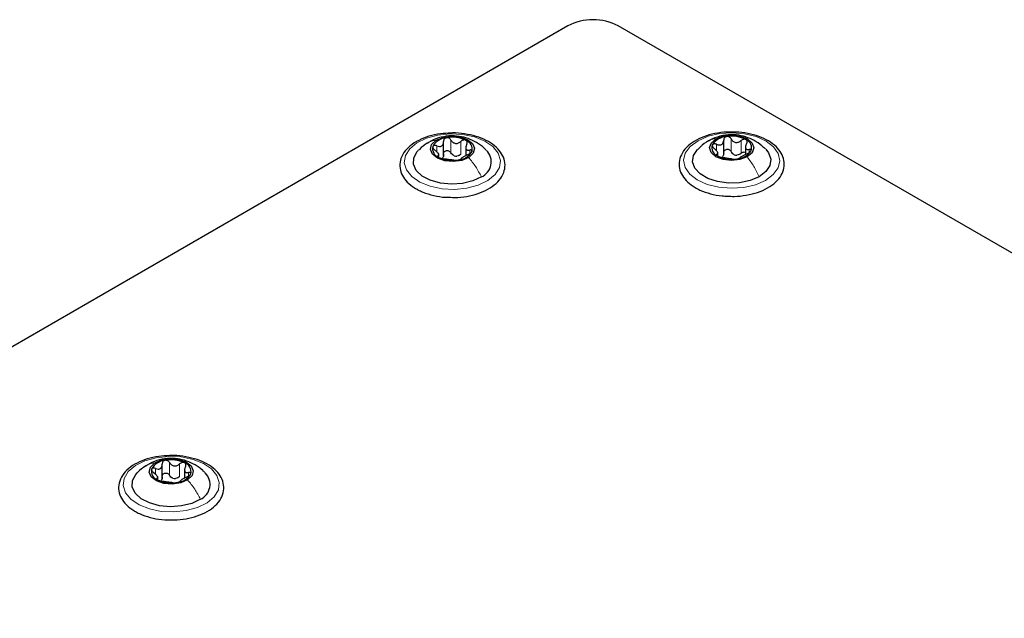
# Paper-space layout 'Blatt4' of a CAD drawing. Header units: millimetres. Extents: x 5 to 418, y 2 to 292.
# Tile 89 of 93: x 259 to 281, y 241 to 255. Entities that reach past the tile are written whole.
import ezdxf

# ---------------------------------------------------------------- set-up
doc = ezdxf.new("R2010")
doc.units = ezdxf.units.MM

psp = doc.layouts.new('Blatt4')

# ---------------------------------------------------------------- linework, layer by layer
at = {"color": 7, "linetype": 'Continuous', "lineweight": 25}
for p, q in [((270.993, 254.585), (248.379, 241.53)), ((317.662, 228.296), (272.124, 254.585)), ((274.49, 251.736), (274.49, 252.022)), ((274.49, 251.705), (274.49, 252.021)), ((268.207, 251.67), (268.207, 251.986)), ((268.706, 251.882), (268.706, 251.675)), ((274.978, 251.892), (274.978, 251.699)), ((268.103, 251.657), (268.103, 251.714)), ((274.361, 251.671), (274.361, 251.753)), ((261.896, 244.434), (261.896, 244.75)), ((262.397, 244.651), (262.397, 244.442)), ((261.797, 244.423), (261.797, 244.478))]:
    psp.add_line(p, q, dxfattribs=at)
at = {"color": 7, "linetype": 'Continuous', "lineweight": 18}
for p, q in [((268.373, 251.736), (268.373, 252.022)), ((274.659, 251.762), (274.659, 252.047)), ((274.88, 251.726), (274.88, 252.012)), ((268.052, 251.762), (268.052, 251.894)), ((268.597, 251.708), (268.597, 251.994)), ((268.795, 251.721), (268.795, 251.799)), ((274.326, 251.787), (274.326, 251.93)), ((275.06, 251.739), (275.06, 251.812)), ((268.083, 251.645), (268.083, 251.669)), ((274.336, 251.677), (274.336, 251.704)), ((262.062, 244.503), (262.062, 244.789)), ((262.286, 244.476), (262.286, 244.761)), ((261.743, 244.528), (261.743, 244.659)), ((262.488, 244.489), (262.488, 244.568)), ((261.778, 244.41), (261.778, 244.434))]:
    psp.add_line(p, q, dxfattribs=at)
at = {"color": 7, "linetype": 'Continuous', "lineweight": 18, "flags": 128}
for points in [[(267.608, 251.96), (267.824, 252.065), (268.079, 252.134), (268.357, 252.162), (268.637, 252.148), (268.902, 252.093), (269.134, 252), (269.315, 251.875), (269.434, 251.727), (269.483, 251.567), (269.459, 251.405), (269.363, 251.252), (269.201, 251.119), (268.986, 251.014), (268.73, 250.945), (268.453, 250.917), (268.172, 250.931), (267.907, 250.986), (267.676, 251.08), (267.494, 251.204), (267.375, 251.352), (267.326, 251.512), (267.35, 251.674), (267.446, 251.827), (267.608, 251.96)], [(273.914, 252.009), (274.139, 252.107), (274.4, 252.168), (274.68, 252.187), (274.959, 252.165), (275.219, 252.101), (275.441, 252), (275.61, 251.87), (275.715, 251.719), (275.749, 251.558), (275.71, 251.397), (275.599, 251.247), (275.425, 251.119), (275.2, 251.021), (274.939, 250.96), (274.659, 250.941), (274.38, 250.963), (274.12, 251.027), (273.898, 251.128), (273.729, 251.258), (273.624, 251.409), (273.59, 251.57), (273.629, 251.731), (273.74, 251.881), (273.914, 252.009)], [(261.293, 244.722), (261.507, 244.828), (261.762, 244.899), (262.039, 244.929), (262.32, 244.916), (262.586, 244.862), (262.818, 244.77), (263.002, 244.647), (263.124, 244.5), (263.176, 244.34), (263.154, 244.178), (263.06, 244.024), (262.901, 243.89), (262.687, 243.784), (262.433, 243.714), (262.156, 243.684), (261.875, 243.696), (261.609, 243.75), (261.376, 243.842), (261.192, 243.966), (261.071, 244.112), (261.019, 244.272), (261.04, 244.435), (261.134, 244.588), (261.293, 244.722)]]:
    psp.add_lwpolyline(points, dxfattribs=at)
at = {"color": 7, "linetype": 'Continuous', "lineweight": 25, "flags": 128}
for points in [[(268.77, 251.632), (268.614, 251.566), (268.427, 251.54), (268.236, 251.557), (268.07, 251.614), (267.956, 251.704), (267.91, 251.813), (267.939, 251.923), (268.039, 252.018)], [(268.039, 252.018), (268.195, 252.084), (268.383, 252.111), (268.573, 252.094), (268.739, 252.036), (268.853, 251.946), (268.899, 251.838), (268.87, 251.728), (268.77, 251.632)], [(275.016, 251.646), (274.854, 251.585), (274.665, 251.564), (274.475, 251.587), (274.316, 251.65), (274.21, 251.743), (274.175, 251.853), (274.214, 251.962), (274.323, 252.054)], [(274.323, 252.054), (274.485, 252.115), (274.674, 252.136), (274.864, 252.113), (275.023, 252.05), (275.129, 251.956), (275.164, 251.847), (275.125, 251.738), (275.016, 251.646)], [(269.054, 251.197), (268.86, 251.105), (268.63, 251.048), (268.381, 251.032), (268.134, 251.056), (267.909, 251.12), (267.724, 251.217), (267.594, 251.341), (267.53, 251.481), (267.537, 251.625), (267.614, 251.763), (267.639, 251.79)], [(275.285, 251.201), (275.083, 251.116), (274.848, 251.067), (274.598, 251.058), (274.354, 251.09), (274.135, 251.16), (273.96, 251.264), (273.842, 251.391), (273.791, 251.533), (273.812, 251.677), (273.901, 251.812), (273.904, 251.814)], [(275.432, 251.818), (275.497, 251.737), (275.548, 251.595), (275.527, 251.451), (275.438, 251.316), (275.285, 251.201)], [(262.466, 244.401), (262.311, 244.334), (262.124, 244.307), (261.933, 244.322), (261.767, 244.379), (261.651, 244.468), (261.603, 244.576), (261.63, 244.687), (261.729, 244.783)], [(261.729, 244.783), (261.883, 244.85), (262.07, 244.877), (262.262, 244.861), (262.428, 244.805), (262.544, 244.715), (262.591, 244.607), (262.564, 244.497), (262.466, 244.401)], [(262.752, 243.967), (262.56, 243.874), (262.33, 243.816), (262.082, 243.798), (261.835, 243.821), (261.609, 243.884), (261.422, 243.98), (261.29, 244.103), (261.224, 244.243), (261.228, 244.387), (261.303, 244.525), (261.332, 244.557)]]:
    psp.add_lwpolyline(points, dxfattribs=at)
at = {"color": 7, "linetype": 'Continuous', "lineweight": 25}
for centre, radius, start, end in [((271.558, 253.493), 1.23, 62.6097, 117.3903), ((268.299, 251.689), 0.386, 94.4929, 150.0111), ((268.404, 251.381), 0.705, 64.4345, 101.0333), ((268.643, 251.82), 0.207, 345.8197, 71.5976), ((274.581, 251.685), 0.417, 93.1952, 145.8081), ((274.671, 251.424), 0.687, 62.2274, 99.49), ((274.92, 251.849), 0.196, 339.3427, 68.6889), ((268.166, 251.831), 0.207, 165.8197, 251.5976), ((268.909, 251.533), 0.367, 293.3317, 44.7863), ((274.419, 251.85), 0.196, 159.3427, 248.6889), ((268.405, 252.27), 0.705, 244.4345, 281.0333), ((268.508, 251.921), 0.258, 255.8956, 269.5721), ((268.51, 251.962), 0.386, 274.4929, 330.0111), ((274.668, 252.276), 0.687, 242.2274, 279.49), ((274.797, 251.935), 0.251, 253.8977, 267.8197), ((274.758, 252.014), 0.417, 273.1952, 325.8081), ((261.989, 244.46), 0.38, 94.7264, 150.7928), ((262.096, 244.144), 0.708, 64.8171, 101.3139), ((262.333, 244.586), 0.21, 346.9703, 72.0732), ((261.861, 244.598), 0.21, 166.9703, 252.0732), ((262.206, 244.724), 0.38, 274.7264, 330.7928), ((262.603, 244.3), 0.365, 294.1057, 44.9302), ((262.098, 245.04), 0.708, 244.8171, 281.3139), ((262.196, 244.689), 0.259, 256.2461, 269.8849)]:
    psp.add_arc(centre, radius, start, end, dxfattribs=at)
for points, knots in [([(268.373, 252.179), (268.293, 252.176), (268.122, 252.169), (267.874, 252.112), (267.641, 252.022), (267.448, 251.898), (267.306, 251.746), (267.227, 251.573), (267.218, 251.394), (267.274, 251.226), (267.387, 251.076), (267.514, 250.973), (267.604, 250.923), (267.629, 250.909)], [0, 0, 0, 0, 0.086718, 0.186084, 0.285919, 0.386499, 0.487673, 0.587281, 0.682542, 0.774833, 0.867588, 0.96382, 1, 1, 1, 1]), ([(269.162, 251.792), (269.147, 251.809), (269.086, 251.879), (268.949, 251.971), (268.76, 252.063), (268.55, 252.115), (268.323, 252.123), (268.089, 252.078), (267.929, 252.008), (267.85, 251.959), (267.84, 251.952)], [0, 0, 0, 0, 0.046307, 0.193987, 0.33778, 0.48296, 0.640964, 0.806499, 0.974125, 1, 1, 1, 1]), ([(268.269, 252.073), (268.259, 252.07), (268.24, 252.064), (268.219, 252.045), (268.207, 252.02), (268.206, 252.001), (268.206, 251.992)], [0, 0, 0, 0, 0.250033, 0.499632, 0.749228, 1, 1, 1, 1]), ([(268.373, 252.022), (268.368, 252.03), (268.357, 252.047), (268.331, 252.065), (268.3, 252.075), (268.279, 252.074), (268.269, 252.073)], [0, 0, 0, 0, 0.249815, 0.499908, 0.75012, 1, 1, 1, 1]), ([(268.365, 250.739), (268.418, 250.738), (268.563, 250.733), (268.795, 250.768), (269.044, 250.839), (269.26, 250.946), (269.432, 251.083), (269.547, 251.245), (269.595, 251.423), (269.573, 251.599), (269.491, 251.76), (269.355, 251.901), (269.169, 252.021), (268.939, 252.112), (268.681, 252.166), (268.486, 252.188), (268.384, 252.18), (268.373, 252.179)], [0, 0, 0, 0, 0.043268, 0.11708, 0.191118, 0.265607, 0.340684, 0.415697, 0.488487, 0.557983, 0.626412, 0.696459, 0.76912, 0.84305, 0.916979, 0.990749, 1, 1, 1, 1]), ([(268.373, 252.022), (268.385, 252.005), (268.404, 251.978), (268.442, 251.956), (268.474, 251.947), (268.508, 251.948), (268.552, 251.959), (268.579, 251.98), (268.597, 251.994)], [0, 0, 0, 0, 0.249199, 0.374336, 0.49893, 0.624007, 0.749759, 1, 1, 1, 1]), ([(268.708, 252.017), (268.7, 252.02), (268.683, 252.027), (268.652, 252.024), (268.622, 252.013), (268.605, 252), (268.597, 251.994)], [0, 0, 0, 0, 0.2499907, 0.4996106, 0.7491271, 1, 1, 1, 1]), ([(268.726, 251.925), (268.73, 251.934), (268.738, 251.952), (268.738, 251.978), (268.729, 252.002), (268.715, 252.012), (268.708, 252.017)], [0, 0, 0, 0, 0.249852, 0.499902, 0.750115, 1, 1, 1, 1]), ([(274.699, 252.202), (274.629, 252.202), (274.468, 252.203), (274.222, 252.159), (273.979, 252.08), (273.772, 251.966), (273.612, 251.823), (273.511, 251.656), (273.478, 251.477), (273.514, 251.304), (273.609, 251.148), (273.728, 251.035), (273.818, 250.978), (273.847, 250.96)], [0, 0, 0, 0, 0.07631, 0.175623, 0.275303, 0.375651, 0.476769, 0.577282, 0.674152, 0.766984, 0.859149, 0.954173, 1, 1, 1, 1]), ([(275.426, 251.823), (275.373, 251.871), (275.269, 251.964), (275.083, 252.063), (274.88, 252.128), (274.65, 252.151), (274.41, 252.119), (274.241, 252.054), (274.16, 252.01), (274.149, 252.004)], [0, 0, 0, 0, 0.152673, 0.303295, 0.453267, 0.612054, 0.79914, 0.973304, 1, 1, 1, 1]), ([(274.326, 251.93), (274.347, 251.922), (274.377, 251.911), (274.417, 251.913), (274.443, 251.923), (274.465, 251.94), (274.486, 251.972), (274.488, 252.002), (274.49, 252.022)], [0, 0, 0, 0, 0.249168, 0.374303, 0.498903, 0.623987, 0.749746, 1, 1, 1, 1]), ([(274.557, 252.101), (274.547, 252.099), (274.528, 252.094), (274.506, 252.074), (274.492, 252.05), (274.491, 252.031), (274.49, 252.022)], [0, 0, 0, 0, 0.250033, 0.499632, 0.749228, 1, 1, 1, 1]), ([(274.659, 252.047), (274.654, 252.056), (274.644, 252.073), (274.619, 252.091), (274.589, 252.103), (274.568, 252.102), (274.557, 252.101)], [0, 0, 0, 0, 0.249815, 0.499908, 0.75012, 1, 1, 1, 1]), ([(274.568, 250.766), (274.621, 250.763), (274.765, 250.754), (275, 250.782), (275.255, 250.844), (275.479, 250.944), (275.662, 251.074), (275.787, 251.226), (275.852, 251.395), (275.853, 251.567), (275.79, 251.733), (275.671, 251.881), (275.501, 252.008), (275.284, 252.11), (275.034, 252.176), (274.832, 252.207), (274.72, 252.203), (274.699, 252.202)], [0, 0, 0, 0, 0.043154, 0.116928, 0.190892, 0.265257, 0.340201, 0.415381, 0.481535, 0.551816, 0.620424, 0.689652, 0.761535, 0.835217, 0.909194, 0.983004, 1, 1, 1, 1]), ([(274.659, 252.047), (274.671, 252.029), (274.688, 252.002), (274.725, 251.979), (274.756, 251.969), (274.789, 251.969), (274.834, 251.979), (274.862, 251.999), (274.88, 252.012)], [0, 0, 0, 0, 0.249199, 0.374336, 0.49893, 0.624007, 0.749759, 1, 1, 1, 1]), ([(274.991, 252.032), (274.983, 252.035), (274.966, 252.042), (274.936, 252.04), (274.906, 252.031), (274.889, 252.018), (274.88, 252.012)], [0, 0, 0, 0, 0.249991, 0.499611, 0.749127, 1, 1, 1, 1]), ([(275.003, 251.94), (275.007, 251.948), (275.016, 251.966), (275.018, 251.992), (275.011, 252.016), (274.997, 252.026), (274.991, 252.032)], [0, 0, 0, 0, 0.249852, 0.499902, 0.750115, 1, 1, 1, 1]), ([(267.84, 251.952), (267.776, 251.911), (267.704, 251.865), (267.65, 251.799), (267.644, 251.791)], [0, 0, 0, 0, 0.877915, 1, 1, 1, 1]), ([(267.965, 251.881), (267.964, 251.875), (267.962, 251.862), (267.972, 251.838), (267.989, 251.815), (268.006, 251.802), (268.014, 251.795)], [0, 0, 0, 0, 0.249857, 0.499466, 0.749011, 1, 1, 1, 1]), ([(268.052, 251.894), (268.042, 251.897), (268.023, 251.904), (267.997, 251.904), (267.975, 251.898), (267.968, 251.887), (267.965, 251.881)], [0, 0, 0, 0, 0.249807, 0.500055, 0.750309, 1, 1, 1, 1]), ([(268.083, 251.669), (268.091, 251.672), (268.103, 251.676), (268.103, 251.692), (268.097, 251.709), (268.083, 251.729), (268.058, 251.759), (268.031, 251.781), (268.014, 251.795)], [0, 0, 0, 0, 0.249201, 0.374338, 0.498932, 0.624008, 0.74976, 1, 1, 1, 1]), ([(268.052, 251.894), (268.072, 251.887), (268.102, 251.877), (268.141, 251.881), (268.166, 251.891), (268.186, 251.909), (268.205, 251.942), (268.206, 251.972), (268.206, 251.992)], [0, 0, 0, 0, 0.249168, 0.374303, 0.498903, 0.623987, 0.749746, 1, 1, 1, 1]), ([(268.206, 251.706), (268.206, 251.715), (268.207, 251.734), (268.219, 251.759), (268.24, 251.778), (268.268, 251.789), (268.3, 251.789), (268.33, 251.779), (268.356, 251.761), (268.368, 251.745), (268.373, 251.736)], [0, 0, 0, 0, 0.125193, 0.249438, 0.374279, 0.499024, 0.623869, 0.749369, 0.87443, 1, 1, 1, 1]), ([(268.726, 251.925), (268.718, 251.906), (268.706, 251.878), (268.706, 251.843), (268.712, 251.821), (268.726, 251.806), (268.752, 251.795), (268.778, 251.797), (268.795, 251.799)], [0, 0, 0, 0, 0.249201, 0.3743378, 0.4989316, 0.6240084, 0.74976, 1, 1, 1, 1]), ([(268.844, 251.769), (268.845, 251.775), (268.848, 251.786), (268.837, 251.797), (268.82, 251.802), (268.803, 251.8), (268.795, 251.799)], [0, 0, 0, 0, 0.249857, 0.499466, 0.749011, 1, 1, 1, 1]), ([(274.149, 252.004), (274.085, 251.965), (273.996, 251.911), (273.928, 251.833), (273.91, 251.812)], [0, 0, 0, 0, 0.727966, 1, 1, 1, 1]), ([(274.236, 251.92), (274.234, 251.913), (274.231, 251.9), (274.239, 251.876), (274.256, 251.853), (274.271, 251.839), (274.279, 251.832)], [0, 0, 0, 0, 0.2498571, 0.4994664, 0.7490114, 1, 1, 1, 1]), ([(274.326, 251.93), (274.317, 251.933), (274.298, 251.94), (274.271, 251.942), (274.248, 251.935), (274.24, 251.925), (274.236, 251.92)], [0, 0, 0, 0, 0.249807, 0.500055, 0.750309, 1, 1, 1, 1]), ([(274.336, 251.704), (274.345, 251.707), (274.359, 251.71), (274.361, 251.726), (274.357, 251.743), (274.345, 251.764), (274.321, 251.795), (274.296, 251.817), (274.279, 251.832)], [0, 0, 0, 0, 0.249201, 0.3743378, 0.4989316, 0.6240084, 0.74976, 1, 1, 1, 1]), ([(274.49, 251.736), (274.491, 251.746), (274.492, 251.764), (274.505, 251.789), (274.528, 251.807), (274.557, 251.817), (274.589, 251.817), (274.619, 251.806), (274.644, 251.787), (274.654, 251.77), (274.659, 251.762)], [0, 0, 0, 0, 0.125193, 0.249438, 0.374279, 0.499024, 0.623869, 0.749369, 0.87443, 1, 1, 1, 1]), ([(275.003, 251.94), (274.994, 251.921), (274.98, 251.893), (274.978, 251.858), (274.982, 251.836), (274.994, 251.821), (275.018, 251.808), (275.043, 251.81), (275.06, 251.812)], [0, 0, 0, 0, 0.249201, 0.374338, 0.498932, 0.624008, 0.74976, 1, 1, 1, 1]), ([(275.103, 251.78), (275.105, 251.786), (275.108, 251.797), (275.1, 251.808), (275.083, 251.814), (275.068, 251.812), (275.06, 251.812)], [0, 0, 0, 0, 0.249857, 0.499466, 0.749011, 1, 1, 1, 1]), ([(268.083, 251.669), (268.079, 251.668), (268.071, 251.666), (268.071, 251.657), (268.08, 251.646), (268.094, 251.638), (268.101, 251.634)], [0, 0, 0, 0, 0.249852, 0.499902, 0.750115, 1, 1, 1, 1]), ([(268.101, 251.634), (268.109, 251.63), (268.126, 251.621), (268.157, 251.612), (268.187, 251.605), (268.204, 251.602), (268.212, 251.601)], [0, 0, 0, 0, 0.249991, 0.499611, 0.749127, 1, 1, 1, 1]), ([(268.206, 251.706), (268.206, 251.69), (268.207, 251.66), (268.192, 251.635), (268.184, 251.623)], [0, 0, 0, 0, 0.50155, 1, 1, 1, 1]), ([(268.436, 251.573), (268.424, 251.574), (268.405, 251.576), (268.367, 251.579), (268.335, 251.583), (268.301, 251.588), (268.257, 251.595), (268.23, 251.599), (268.212, 251.601)], [0, 0, 0, 0, 0.249199, 0.374336, 0.49893, 0.624007, 0.749759, 1, 1, 1, 1]), ([(268.445, 251.671), (268.43, 251.679), (268.4, 251.695), (268.382, 251.723), (268.373, 251.736)], [0, 0, 0, 0, 0.498457, 1, 1, 1, 1]), ([(268.436, 251.573), (268.441, 251.572), (268.453, 251.571), (268.478, 251.571), (268.509, 251.573), (268.53, 251.576), (268.54, 251.578)], [0, 0, 0, 0, 0.249815, 0.499908, 0.75012, 1, 1, 1, 1]), ([(268.597, 251.708), (268.583, 251.697), (268.556, 251.675), (268.523, 251.667), (268.506, 251.663)], [0, 0, 0, 0, 0.501552, 1, 1, 1, 1]), ([(268.54, 251.578), (268.55, 251.58), (268.569, 251.584), (268.59, 251.591), (268.602, 251.598), (268.603, 251.601), (268.603, 251.603)], [0, 0, 0, 0, 0.250033, 0.499632, 0.749228, 1, 1, 1, 1]), ([(268.757, 251.701), (268.737, 251.691), (268.707, 251.677), (268.669, 251.655), (268.643, 251.639), (268.623, 251.626), (268.604, 251.612), (268.603, 251.607), (268.603, 251.603)], [0, 0, 0, 0, 0.249168, 0.374303, 0.498903, 0.623987, 0.749746, 1, 1, 1, 1]), ([(268.757, 251.701), (268.767, 251.705), (268.786, 251.714), (268.812, 251.731), (268.834, 251.751), (268.841, 251.763), (268.844, 251.769)], [0, 0, 0, 0, 0.249807, 0.500055, 0.750309, 1, 1, 1, 1]), ([(274.336, 251.704), (274.332, 251.703), (274.323, 251.701), (274.321, 251.693), (274.328, 251.681), (274.342, 251.672), (274.348, 251.668)], [0, 0, 0, 0, 0.249852, 0.499902, 0.750115, 1, 1, 1, 1]), ([(274.348, 251.668), (274.356, 251.664), (274.373, 251.655), (274.403, 251.644), (274.433, 251.636), (274.45, 251.633), (274.459, 251.632)], [0, 0, 0, 0, 0.249991, 0.499611, 0.749127, 1, 1, 1, 1]), ([(274.68, 251.596), (274.668, 251.598), (274.651, 251.601), (274.614, 251.605), (274.583, 251.61), (274.55, 251.616), (274.505, 251.624), (274.477, 251.629), (274.459, 251.632)], [0, 0, 0, 0, 0.249199, 0.374336, 0.49893, 0.624007, 0.749759, 1, 1, 1, 1]), ([(274.49, 251.736), (274.489, 251.721), (274.488, 251.69), (274.471, 251.666), (274.463, 251.654)], [0, 0, 0, 0, 0.50155, 1, 1, 1, 1]), ([(274.727, 251.694), (274.713, 251.702), (274.684, 251.719), (274.668, 251.747), (274.659, 251.762)], [0, 0, 0, 0, 0.498457, 1, 1, 1, 1]), ([(274.68, 251.596), (274.685, 251.596), (274.695, 251.594), (274.72, 251.593), (274.75, 251.594), (274.771, 251.597), (274.782, 251.598)], [0, 0, 0, 0, 0.2498147, 0.4999078, 0.7501201, 1, 1, 1, 1]), ([(274.782, 251.598), (274.792, 251.6), (274.811, 251.603), (274.833, 251.61), (274.847, 251.617), (274.849, 251.62), (274.849, 251.622)], [0, 0, 0, 0, 0.250033, 0.499632, 0.749228, 1, 1, 1, 1]), ([(274.88, 251.726), (274.866, 251.715), (274.838, 251.694), (274.804, 251.687), (274.787, 251.684)], [0, 0, 0, 0, 0.501552, 1, 1, 1, 1]), ([(275.013, 251.714), (274.992, 251.705), (274.962, 251.692), (274.922, 251.671), (274.896, 251.657), (274.874, 251.644), (274.853, 251.631), (274.851, 251.625), (274.849, 251.622)], [0, 0, 0, 0, 0.249168, 0.374303, 0.498903, 0.623987, 0.749746, 1, 1, 1, 1]), ([(274.88, 251.726), (274.889, 251.732), (274.906, 251.745), (274.936, 251.754), (274.962, 251.757), (274.974, 251.752), (274.978, 251.75)], [0, 0, 0, 0, 0.285169, 0.56815, 0.852456, 1, 1, 1, 1]), ([(275.013, 251.714), (275.022, 251.718), (275.041, 251.726), (275.068, 251.743), (275.091, 251.762), (275.099, 251.774), (275.103, 251.78)], [0, 0, 0, 0, 0.249807, 0.500055, 0.750309, 1, 1, 1, 1]), ([(267.629, 250.909), (267.667, 250.891), (267.775, 250.838), (267.984, 250.776), (268.198, 250.738), (268.327, 250.739), (268.365, 250.739)], [0, 0, 0, 0, 0.180103, 0.52028, 0.859876, 1, 1, 1, 1]), ([(273.847, 250.96), (273.884, 250.94), (273.988, 250.883), (274.19, 250.815), (274.401, 250.77), (274.531, 250.767), (274.568, 250.766)], [0, 0, 0, 0, 0.180183, 0.520099, 0.859478, 1, 1, 1, 1]), ([(262.055, 244.945), (261.975, 244.942), (261.804, 244.934), (261.556, 244.876), (261.325, 244.784), (261.134, 244.659), (260.994, 244.506), (260.918, 244.333), (260.912, 244.154), (260.97, 243.986), (261.085, 243.837), (261.214, 243.735), (261.305, 243.685), (261.33, 243.672)], [0, 0, 0, 0, 0.0867369, 0.1861094, 0.2859647, 0.3865714, 0.4877297, 0.5871997, 0.6822689, 0.7745298, 0.8673859, 0.9637576, 1, 1, 1, 1]), ([(262.068, 243.506), (262.122, 243.504), (262.266, 243.501), (262.498, 243.537), (262.746, 243.61), (262.961, 243.718), (263.13, 243.856), (263.243, 244.019), (263.288, 244.197), (263.264, 244.373), (263.179, 244.532), (263.041, 244.673), (262.853, 244.791), (262.622, 244.882), (262.363, 244.934), (262.167, 244.955), (262.066, 244.946), (262.055, 244.945)], [0, 0, 0, 0, 0.043286, 0.117105, 0.191157, 0.265669, 0.340768, 0.415739, 0.488392, 0.55779, 0.626223, 0.69638, 0.769125, 0.843076, 0.916997, 0.990763, 1, 1, 1, 1]), ([(262.854, 244.558), (262.838, 244.577), (262.774, 244.649), (262.635, 244.742), (262.445, 244.832), (262.234, 244.883), (262.006, 244.889), (261.773, 244.842), (261.614, 244.77), (261.535, 244.721), (261.524, 244.714)], [0, 0, 0, 0, 0.051785, 0.198242, 0.340973, 0.485361, 0.64309, 0.807327, 0.973817, 1, 1, 1, 1]), ([(261.743, 244.659), (261.763, 244.652), (261.793, 244.642), (261.831, 244.646), (261.857, 244.656), (261.876, 244.675), (261.895, 244.707), (261.895, 244.737), (261.896, 244.757)], [0, 0, 0, 0, 0.2491679, 0.3743031, 0.4989033, 0.6239875, 0.7497462, 1, 1, 1, 1]), ([(261.957, 244.839), (261.948, 244.836), (261.928, 244.83), (261.908, 244.81), (261.896, 244.785), (261.896, 244.767), (261.896, 244.757)], [0, 0, 0, 0, 0.250033, 0.499632, 0.749228, 1, 1, 1, 1]), ([(262.062, 244.789), (262.056, 244.797), (262.045, 244.813), (262.019, 244.831), (261.988, 244.842), (261.968, 244.84), (261.957, 244.839)], [0, 0, 0, 0, 0.249815, 0.499908, 0.75012, 1, 1, 1, 1]), ([(262.062, 244.789), (262.074, 244.771), (262.093, 244.745), (262.131, 244.723), (262.163, 244.714), (262.197, 244.715), (262.241, 244.727), (262.268, 244.747), (262.286, 244.761)], [0, 0, 0, 0, 0.249199, 0.374336, 0.49893, 0.624007, 0.749759, 1, 1, 1, 1]), ([(262.398, 244.785), (262.389, 244.788), (262.372, 244.795), (262.341, 244.792), (262.311, 244.781), (262.295, 244.768), (262.286, 244.761)], [0, 0, 0, 0, 0.249991, 0.499611, 0.749127, 1, 1, 1, 1]), ([(262.417, 244.694), (262.42, 244.703), (262.428, 244.72), (262.428, 244.747), (262.419, 244.77), (262.405, 244.78), (262.398, 244.785)], [0, 0, 0, 0, 0.249852, 0.499902, 0.750115, 1, 1, 1, 1]), ([(261.524, 244.714), (261.461, 244.673), (261.392, 244.627), (261.34, 244.564), (261.336, 244.558)], [0, 0, 0, 0, 0.9122479, 1, 1, 1, 1]), ([(261.657, 244.645), (261.656, 244.639), (261.653, 244.626), (261.664, 244.603), (261.682, 244.58), (261.698, 244.566), (261.707, 244.56)], [0, 0, 0, 0, 0.249857, 0.499466, 0.749011, 1, 1, 1, 1]), ([(261.743, 244.659), (261.733, 244.662), (261.714, 244.668), (261.688, 244.669), (261.667, 244.662), (261.66, 244.651), (261.657, 244.645)], [0, 0, 0, 0, 0.249807, 0.500055, 0.750309, 1, 1, 1, 1]), ([(261.778, 244.434), (261.786, 244.437), (261.797, 244.441), (261.797, 244.457), (261.79, 244.474), (261.776, 244.494), (261.75, 244.524), (261.724, 244.546), (261.707, 244.56)], [0, 0, 0, 0, 0.249201, 0.374338, 0.498932, 0.624008, 0.74976, 1, 1, 1, 1]), ([(261.896, 244.471), (261.896, 244.481), (261.896, 244.499), (261.908, 244.524), (261.928, 244.544), (261.957, 244.555), (261.988, 244.555), (262.019, 244.545), (262.045, 244.528), (262.056, 244.511), (262.062, 244.503)], [0, 0, 0, 0, 0.125193, 0.249438, 0.374279, 0.499024, 0.623869, 0.749369, 0.87443, 1, 1, 1, 1]), ([(262.134, 244.438), (262.119, 244.446), (262.089, 244.462), (262.071, 244.489), (262.062, 244.503)], [0, 0, 0, 0, 0.498457, 1, 1, 1, 1]), ([(262.417, 244.694), (262.409, 244.675), (262.397, 244.646), (262.397, 244.612), (262.404, 244.59), (262.418, 244.575), (262.444, 244.563), (262.47, 244.566), (262.488, 244.568)], [0, 0, 0, 0, 0.249201, 0.374338, 0.498932, 0.624008, 0.74976, 1, 1, 1, 1]), ([(262.452, 244.469), (262.461, 244.474), (262.48, 244.483), (262.506, 244.5), (262.528, 244.52), (262.534, 244.532), (262.537, 244.538)], [0, 0, 0, 0, 0.249807, 0.500055, 0.750309, 1, 1, 1, 1]), ([(262.537, 244.538), (262.539, 244.544), (262.541, 244.555), (262.53, 244.566), (262.512, 244.571), (262.496, 244.569), (262.488, 244.568)], [0, 0, 0, 0, 0.249857, 0.499466, 0.749011, 1, 1, 1, 1]), ([(261.778, 244.434), (261.774, 244.433), (261.766, 244.431), (261.766, 244.422), (261.775, 244.411), (261.79, 244.403), (261.797, 244.399)], [0, 0, 0, 0, 0.249852, 0.499902, 0.750115, 1, 1, 1, 1]), ([(261.797, 244.399), (261.805, 244.395), (261.822, 244.387), (261.853, 244.377), (261.883, 244.37), (261.9, 244.368), (261.908, 244.367)], [0, 0, 0, 0, 0.249991, 0.499611, 0.749127, 1, 1, 1, 1]), ([(261.896, 244.471), (261.896, 244.456), (261.896, 244.425), (261.882, 244.401), (261.874, 244.389)], [0, 0, 0, 0, 0.50155, 1, 1, 1, 1]), ([(262.132, 244.339), (262.12, 244.341), (262.101, 244.343), (262.063, 244.346), (262.031, 244.349), (261.997, 244.354), (261.953, 244.361), (261.926, 244.364), (261.908, 244.367)], [0, 0, 0, 0, 0.249199, 0.374336, 0.49893, 0.624007, 0.749759, 1, 1, 1, 1]), ([(262.132, 244.339), (262.138, 244.339), (262.149, 244.338), (262.175, 244.338), (262.206, 244.34), (262.227, 244.343), (262.237, 244.345)], [0, 0, 0, 0, 0.249815, 0.499908, 0.75012, 1, 1, 1, 1]), ([(262.286, 244.476), (262.273, 244.465), (262.246, 244.442), (262.212, 244.434), (262.195, 244.43)], [0, 0, 0, 0, 0.501552, 1, 1, 1, 1]), ([(262.237, 244.345), (262.247, 244.347), (262.266, 244.351), (262.287, 244.359), (262.299, 244.366), (262.299, 244.369), (262.299, 244.371)], [0, 0, 0, 0, 0.250033, 0.499632, 0.749228, 1, 1, 1, 1]), ([(262.452, 244.469), (262.431, 244.46), (262.401, 244.445), (262.363, 244.423), (262.338, 244.407), (262.318, 244.394), (262.3, 244.38), (262.299, 244.374), (262.299, 244.371)], [0, 0, 0, 0, 0.249168, 0.374303, 0.498903, 0.623987, 0.749746, 1, 1, 1, 1]), ([(261.33, 243.672), (261.368, 243.653), (261.478, 243.601), (261.687, 243.54), (261.902, 243.503), (262.03, 243.505), (262.068, 243.506)], [0, 0, 0, 0, 0.18009, 0.520303, 0.859936, 1, 1, 1, 1])]:
    psp.add_open_spline(points, degree=3, knots=knots, dxfattribs=at)
at = {"color": 7, "linetype": 'Continuous', "lineweight": 18}
for points, knots in [([(267.843, 251.947), (267.856, 251.957), (267.91, 252.001), (267.983, 252.011), (268.039, 252.018)], [0, 0, 0, 0, 0.237506, 1, 1, 1, 1]), ([(274.152, 252), (274.159, 252.006), (274.206, 252.043), (274.269, 252.049), (274.323, 252.054)], [0, 0, 0, 0, 0.157506, 1, 1, 1, 1]), ([(261.527, 244.708), (261.541, 244.719), (261.597, 244.764), (261.672, 244.775), (261.729, 244.783)], [0, 0, 0, 0, 0.251052, 1, 1, 1, 1])]:
    psp.add_open_spline(points, degree=3, knots=knots, dxfattribs=at)
for points in [[(269.054, 251.197), (269.014, 251.274), (268.934, 251.43), (268.825, 251.565), (268.77, 251.632)], [(275.285, 251.201), (275.248, 251.28), (275.172, 251.438), (275.068, 251.577), (275.016, 251.646)], [(262.752, 243.967), (262.712, 244.044), (262.631, 244.199), (262.521, 244.334), (262.466, 244.401)]]:
    psp.add_open_spline(points, degree=3, dxfattribs=at)

doc.saveas('drawing.dxf')
